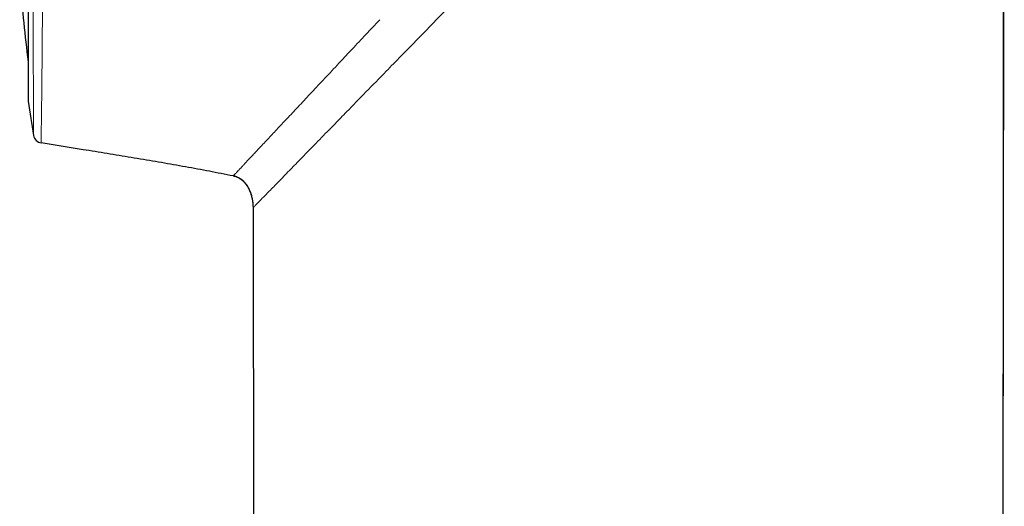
# Model space of a CAD drawing. Header units: millimetres. Extents: x 8 to 869, y 12 to 834.
# Tile 33 of 216: x 182 to 214, y 786 to 802. Entities that reach past the tile are written whole.
import ezdxf

# ---------------------------------------------------------------- set-up
doc = ezdxf.new("R2010")
doc.units = ezdxf.units.MM

msp = doc.modelspace()

# ---------------------------------------------------------------- linework, layer by layer
at = {"color": 7, "linetype": 'Continuous', "lineweight": 30}
for p, q in [((182.007, 832.982), (182.007, 799.647)), ((214.369, 697.913), (214.496, 821.701)), ((189.488, 796.173), (189.49, 796.136)), ((189.49, 796.148), (189.492, 796.075)), ((189.491, 796.074), (189.571, 720.793))]:
    msp.add_line(p, q, dxfattribs=at)
at = {"color": 252, "linetype": 'Continuous', "lineweight": 0}
for p, q in [((182.01, 833.012), (182.01, 799.616)), ((189.49, 796.136), (189.492, 796.075)), ((189.497, 796.08), (189.491, 796.074)), ((189.503, 796.087), (189.497, 796.08))]:
    msp.add_line(p, q, dxfattribs=at)
at = {"color": 7, "linetype": 'Continuous', "lineweight": 30, "flags": 128}
msp.add_lwpolyline([(214.368, 697.913), (214.431, 759.43), (214.494, 821.699)], dxfattribs=at)
at = {"color": 7, "linetype": 'Continuous', "lineweight": 30}
for centre, radius, start, end in [((311.094, 816.314), 130, 185.64893, 186.79405), ((182.207, 799.647), 0.2, 180, 188.7303), ((290.745, 816.314), 110.01, 188.73035, 189.32915), ((182.486, 798.529), 0.3, 189.3253, 260.7062)]:
    msp.add_arc(centre, radius, start, end, dxfattribs=at)
at = {"color": 252, "linetype": 'Continuous', "lineweight": 0}
for points, knots in [([(182.548, 834.149), (182.548, 834.149), (182.548, 834.147), (182.548, 834.133), (182.548, 834.11), (182.548, 834.078), (182.548, 834.037), (182.548, 833.987), (182.548, 833.928), (182.548, 833.861), (182.548, 833.785), (182.548, 833.7), (182.548, 833.606), (182.548, 833.512), (182.548, 833.42), (182.548, 833.333), (182.548, 833.241), (182.548, 833.132), (182.548, 833.004), (182.548, 832.855), (182.548, 832.696), (182.548, 832.528), (182.548, 832.351), (182.548, 832.168), (182.548, 831.979), (182.548, 831.786), (182.548, 831.586), (182.548, 831.377), (182.548, 831.16), (182.548, 830.957), (182.548, 830.769), (182.548, 830.597), (182.548, 830.422), (182.548, 830.227), (182.548, 830.01), (182.548, 829.77), (182.547, 829.524), (182.547, 829.272), (182.547, 829.014), (182.547, 828.751), (182.547, 828.481), (182.547, 828.197), (182.546, 827.896), (182.546, 827.579), (182.546, 827.256), (182.546, 826.926), (182.545, 826.59), (182.545, 826.253), (182.545, 825.917), (182.544, 825.581), (182.544, 825.24), (182.544, 824.894), (182.543, 824.544), (182.543, 824.221), (182.543, 823.928), (182.543, 823.665), (182.542, 823.4), (182.542, 823.095), (182.541, 822.749), (182.541, 822.361), (182.54, 821.969), (182.54, 821.574), (182.539, 821.175), (182.539, 820.779), (182.538, 820.387), (182.537, 819.999), (182.537, 819.609), (182.536, 819.216), (182.536, 818.822), (182.535, 818.462), (182.535, 818.137), (182.534, 817.847), (182.534, 817.557), (182.533, 817.229), (182.532, 816.863), (182.532, 816.459), (182.531, 816.054), (182.53, 815.649), (182.529, 815.243), (182.528, 814.839), (182.527, 814.437), (182.527, 814.038), (182.526, 813.638), (182.525, 813.24), (182.524, 812.843), (182.523, 812.48), (182.522, 812.153), (182.521, 811.86), (182.521, 811.568), (182.52, 811.226), (182.519, 810.836), (182.517, 810.399), (182.516, 809.965), (182.515, 809.544), (182.514, 809.134), (182.512, 808.736), (182.511, 808.342), (182.509, 807.959), (182.508, 807.586), (182.507, 807.225), (182.505, 806.868), (182.504, 806.517), (182.502, 806.172), (182.501, 805.82), (182.499, 805.461), (182.497, 805.095), (182.496, 804.736), (182.494, 804.391), (182.492, 804.06), (182.49, 803.742), (182.488, 803.431), (182.487, 803.132), (182.485, 802.846), (182.483, 802.571), (182.481, 802.303), (182.479, 802.044), (182.477, 801.793), (182.475, 801.541), (182.473, 801.287), (182.471, 801.033), (182.469, 800.789), (182.467, 800.559), (182.465, 800.343), (182.463, 800.141), (182.461, 799.948), (182.459, 799.767), (182.457, 799.599), (182.455, 799.442), (182.453, 799.295), (182.451, 799.157), (182.449, 799.029), (182.448, 798.922), (182.447, 798.831), (182.445, 798.755), (182.444, 798.685), (182.443, 798.611), (182.442, 798.538), (182.441, 798.467), (182.44, 798.405), (182.439, 798.353), (182.439, 798.31), (182.438, 798.278), (182.438, 798.257), (182.438, 798.244), (182.438, 798.235), (182.438, 798.234), (182.438, 798.233)], [0, 0, 0, 0, 0.0071358, 0.0142725, 0.0214083, 0.0285772, 0.0357471, 0.042916, 0.0500166, 0.0571182, 0.0642188, 0.0713515, 0.078485, 0.0856176, 0.090941, 0.0962645, 0.1015939, 0.1069233, 0.114249, 0.1215757, 0.1289013, 0.1362629, 0.1436255, 0.1509872, 0.158017, 0.1650478, 0.1720777, 0.1791385, 0.1862002, 0.1932611, 0.1984052, 0.2035493, 0.2086988, 0.2138482, 0.2204303, 0.2270124, 0.2336058, 0.2401993, 0.2468056, 0.253412, 0.2600299, 0.2666479, 0.2739872, 0.2813274, 0.2886666, 0.2960412, 0.3034167, 0.3107912, 0.3178325, 0.3248747, 0.3319161, 0.3389884, 0.3460616, 0.3531339, 0.3582864, 0.363439, 0.368597, 0.3737549, 0.3811204, 0.3884868, 0.3958522, 0.4032537, 0.4106561, 0.4180576, 0.4251254, 0.432194, 0.4392617, 0.4463606, 0.4534604, 0.4605593, 0.4657313, 0.4709032, 0.4760806, 0.481258, 0.4884406, 0.4956241, 0.5028066, 0.5100227, 0.5172396, 0.5244556, 0.5316032, 0.5387516, 0.5458992, 0.5530789, 0.5602595, 0.5674392, 0.5727977, 0.5781561, 0.5835205, 0.5888849, 0.5970544, 0.6052239, 0.6134148, 0.6216057, 0.62934, 0.6370742, 0.6448268, 0.6525795, 0.6599544, 0.6673294, 0.6747199, 0.6821105, 0.689411, 0.6967153, 0.7049008, 0.7130863, 0.721293, 0.7294998, 0.7372484, 0.7449969, 0.7527638, 0.7605308, 0.7679192, 0.7753076, 0.7827117, 0.7901158, 0.7974296, 0.8047472, 0.8129689, 0.8211905, 0.8294335, 0.8376765, 0.8454601, 0.8532436, 0.8610457, 0.8688478, 0.8762709, 0.883694, 0.8911336, 0.8985732, 0.9059232, 0.9132771, 0.9186537, 0.9240303, 0.9294132, 0.934796, 0.9420046, 0.9492141, 0.9564226, 0.963666, 0.9709104, 0.9781537, 0.9836118, 0.9890699, 0.994535, 1, 1, 1, 1]), ([(182.19, 798.481), (182.19, 798.481), (182.19, 798.482), (182.19, 798.491), (182.19, 798.504), (182.19, 798.524), (182.189, 798.554), (182.189, 798.596), (182.189, 798.648), (182.188, 798.709), (182.188, 798.779), (182.187, 798.851), (182.187, 798.924), (182.187, 798.995), (182.186, 799.07), (182.186, 799.165), (182.185, 799.282), (182.184, 799.424), (182.183, 799.578), (182.183, 799.741), (182.182, 799.91), (182.181, 800.086), (182.18, 800.272), (182.18, 800.465), (182.179, 800.663), (182.178, 800.866), (182.177, 801.078), (182.177, 801.297), (182.176, 801.523), (182.175, 801.764), (182.174, 802.023), (182.174, 802.3), (182.173, 802.587), (182.172, 802.877), (182.172, 803.17), (182.171, 803.466), (182.171, 803.769), (182.17, 804.074), (182.169, 804.381), (182.169, 804.69), (182.168, 805.005), (182.168, 805.325), (182.167, 805.649), (182.167, 805.99), (182.166, 806.351), (182.166, 806.731), (182.165, 807.117), (182.165, 807.502), (182.164, 807.886), (182.164, 808.267), (182.163, 808.653), (182.163, 809.038), (182.163, 809.42), (182.162, 809.8), (182.162, 810.183), (182.161, 810.569), (182.161, 810.956), (182.161, 811.359), (182.16, 811.78), (182.16, 812.22), (182.16, 812.663), (182.159, 813.1), (182.159, 813.531), (182.159, 813.956), (182.158, 814.382), (182.158, 814.803), (182.158, 815.217), (182.158, 815.625), (182.157, 816.034), (182.157, 816.442), (182.157, 816.848), (182.157, 817.254), (182.156, 817.66), (182.156, 818.067), (182.156, 818.474), (182.156, 818.881), (182.155, 819.286), (182.155, 819.684), (182.155, 820.074), (182.155, 820.456), (182.155, 820.837), (182.155, 821.216), (182.155, 821.593), (182.154, 821.934), (182.154, 822.238), (182.154, 822.508), (182.154, 822.776), (182.154, 823.079), (182.154, 823.417), (182.154, 823.787), (182.154, 824.154), (182.153, 824.518), (182.153, 824.877), (182.153, 825.227), (182.153, 825.567), (182.153, 825.897), (182.153, 826.223), (182.153, 826.544), (182.153, 826.861), (182.153, 827.144), (182.153, 827.396), (182.153, 827.616), (182.153, 827.834), (182.153, 828.099), (182.152, 828.408), (182.152, 828.757), (182.152, 829.097), (182.152, 829.428), (182.152, 829.75), (182.152, 830.043), (182.152, 830.31), (182.152, 830.553), (182.152, 830.789), (182.152, 831.017), (182.152, 831.238), (182.152, 831.447), (182.152, 831.646), (182.152, 831.834), (182.152, 832.014), (182.152, 832.187), (182.152, 832.353), (182.152, 832.496), (182.152, 832.62), (182.152, 832.725), (182.152, 832.826), (182.152, 832.936), (182.152, 833.054), (182.152, 833.175), (182.152, 833.287), (182.152, 833.39), (182.152, 833.485), (182.152, 833.569), (182.152, 833.642), (182.152, 833.707), (182.152, 833.763), (182.152, 833.81), (182.152, 833.849), (182.152, 833.876), (182.152, 833.894), (182.152, 833.906), (182.152, 833.913), (182.152, 833.914), (182.152, 833.915)], [0, 0, 0, 0, 0.005371, 0.010743, 0.016121, 0.021499, 0.028703, 0.035907, 0.043111, 0.05035, 0.05759, 0.064828, 0.070283, 0.075737, 0.081197, 0.086658, 0.094874, 0.103091, 0.111329, 0.119568, 0.127348, 0.135129, 0.142928, 0.150728, 0.158148, 0.165569, 0.173006, 0.180442, 0.187789, 0.19514, 0.203323, 0.211506, 0.219711, 0.227915, 0.235662, 0.243408, 0.251172, 0.258937, 0.266322, 0.273708, 0.28111, 0.288511, 0.295822, 0.303137, 0.311306, 0.319475, 0.327666, 0.335856, 0.343588, 0.351321, 0.359072, 0.366822, 0.374195, 0.381568, 0.388957, 0.396346, 0.403645, 0.410948, 0.419103, 0.427259, 0.435436, 0.443612, 0.451332, 0.459052, 0.46679, 0.474528, 0.481888, 0.489248, 0.496625, 0.504001, 0.511287, 0.518578, 0.525945, 0.533314, 0.540682, 0.548085, 0.555489, 0.562892, 0.569961, 0.577031, 0.5841, 0.5912, 0.598301, 0.605401, 0.610574, 0.615747, 0.620926, 0.626105, 0.633446, 0.640789, 0.64813, 0.655507, 0.662885, 0.670263, 0.677307, 0.684352, 0.691396, 0.698471, 0.705547, 0.712622, 0.717777, 0.722931, 0.728091, 0.733251, 0.742022, 0.750795, 0.759566, 0.768399, 0.777234, 0.786067, 0.793396, 0.800727, 0.808056, 0.815421, 0.822787, 0.830151, 0.837183, 0.844216, 0.851248, 0.858311, 0.865375, 0.872439, 0.877585, 0.882731, 0.887883, 0.893035, 0.900364, 0.907694, 0.915023, 0.922388, 0.929753, 0.937117, 0.944149, 0.951182, 0.958214, 0.965278, 0.972342, 0.979405, 0.984551, 0.989697, 0.994848, 1, 1, 1, 1]), ([(199.993, 806.839), (199.627, 806.465), (198.896, 805.716), (197.854, 804.648), (196.867, 803.636), (195.939, 802.683), (195.032, 801.753), (194.455, 801.161), (194.166, 800.864)], [0, 0, 0, 0, 0.179845, 0.359731, 0.519914, 0.680048, 0.840058, 1, 1, 1, 1]), ([(192.349, 800.881), (192.412, 800.948), (192.542, 801.087), (192.747, 801.306), (192.966, 801.539), (193.199, 801.788), (193.448, 802.053), (193.62, 802.237), (193.709, 802.331)], [0, 0, 0, 0, 0.145924, 0.299942, 0.462169, 0.632757, 0.811945, 1, 1, 1, 1]), ([(190.013, 798.39), (190.114, 798.497), (190.317, 798.714), (190.662, 799.081), (191.038, 799.481), (191.446, 799.917), (191.882, 800.382), (192.192, 800.714), (192.349, 800.881)], [0, 0, 0, 0, 0.15953, 0.321823, 0.487013, 0.655133, 0.826152, 1, 1, 1, 1]), ([(194.166, 800.864), (194.086, 800.782), (193.775, 800.463), (193.245, 799.92), (192.82, 799.485), (192.608, 799.267)], [0, 0, 0, 0, 0.147728, 0.573869, 1, 1, 1, 1]), ([(192.608, 799.267), (192.478, 799.134), (192.167, 798.816), (191.705, 798.343), (191.231, 797.857), (190.941, 797.559), (190.803, 797.417), (190.8, 797.414)], [0, 0, 0, 0, 0.192131, 0.459503, 0.726818, 0.994037, 1, 1, 1, 1]), ([(188.844, 797.144), (188.846, 797.146), (188.851, 797.152), (188.866, 797.168), (188.887, 797.19), (188.912, 797.216), (188.94, 797.246), (188.978, 797.287), (189.011, 797.323), (189.036, 797.349), (189.043, 797.357), (189.051, 797.365), (189.058, 797.373), (189.066, 797.381), (189.074, 797.389), (189.098, 797.415), (189.141, 797.461), (189.21, 797.535), (189.29, 797.62), (189.38, 797.716), (189.481, 797.824), (189.594, 797.944), (189.719, 798.078), (189.859, 798.226), (189.961, 798.335), (190.013, 798.39)], [0, 0, 0, 0, 0.0343933, 0.0842065, 0.1384178, 0.1810034, 0.2260169, 0.273491, 0.3399844, 0.3477239, 0.3555197, 0.3633717, 0.3712801, 0.3792451, 0.3872669, 0.3953456, 0.4516556, 0.5106877, 0.5725019, 0.6371641, 0.704746, 0.7740359, 0.8462881, 0.9215812, 1, 1, 1, 1]), ([(190.8, 797.414), (190.671, 797.282), (190.413, 797.017), (190.095, 796.691), (189.85, 796.441), (189.675, 796.262), (189.556, 796.141), (189.521, 796.105), (189.503, 796.087)], [0, 0, 0, 0, 0.182548, 0.365069, 0.547588, 0.698464, 0.84928, 1, 1, 1, 1])]:
    msp.add_open_spline(points, degree=3, knots=knots, dxfattribs=at)
at = {"color": 7, "linetype": 'Continuous', "lineweight": 30}
for points, knots in [([(188.833, 797.132), (188.568, 797.184), (188.038, 797.289), (187.24, 797.436), (186.441, 797.577), (185.641, 797.713), (184.841, 797.845), (183.773, 798.018), (182.972, 798.147), (182.438, 798.233)], [0, 0, 0, 0, 0.124954, 0.249919, 0.374908, 0.499903, 0.624914, 0.749942, 1, 1, 1, 1]), ([(188.834, 797.134), (188.852, 797.13), (188.888, 797.122), (188.941, 797.104), (188.994, 797.081), (189.044, 797.054), (189.091, 797.023), (189.135, 796.988), (189.177, 796.95), (189.222, 796.902), (189.267, 796.846), (189.311, 796.779), (189.351, 796.707), (189.389, 796.623), (189.424, 796.528), (189.443, 796.457), (189.451, 796.423)], [0, 0, 0, 0, 0.055777, 0.111956, 0.169424, 0.22734, 0.283206, 0.339437, 0.39672, 0.454321, 0.534107, 0.614525, 0.696629, 0.7792, 0.893927, 1, 1, 1, 1]), ([(188.835, 797.134), (188.835, 797.135), (188.836, 797.135), (188.839, 797.139), (188.843, 797.143), (188.844, 797.144)], [0, 0, 0, 0, 0.413721, 0.875719, 1, 1, 1, 1]), ([(188.842, 797.143), (188.866, 797.137), (188.913, 797.126), (188.977, 797.1), (189.034, 797.07), (189.089, 797.033), (189.142, 796.991), (189.19, 796.944), (189.233, 796.895), (189.27, 796.847), (189.302, 796.798), (189.329, 796.751), (189.354, 796.703), (189.379, 796.648), (189.404, 796.586), (189.426, 796.518), (189.445, 796.452), (189.46, 796.388), (189.471, 796.33), (189.479, 796.279), (189.485, 796.222), (189.489, 796.178), (189.49, 796.152), (189.49, 796.148)], [0, 0, 0, 0, 0.057673, 0.111614, 0.162306, 0.210025, 0.269232, 0.323447, 0.372569, 0.424556, 0.468746, 0.510654, 0.553914, 0.598502, 0.65603, 0.715429, 0.774545, 0.82814, 0.867392, 0.904067, 0.942571, 0.992433, 1, 1, 1, 1])]:
    msp.add_open_spline(points, degree=3, knots=knots, dxfattribs=at)

doc.saveas('drawing.dxf')
